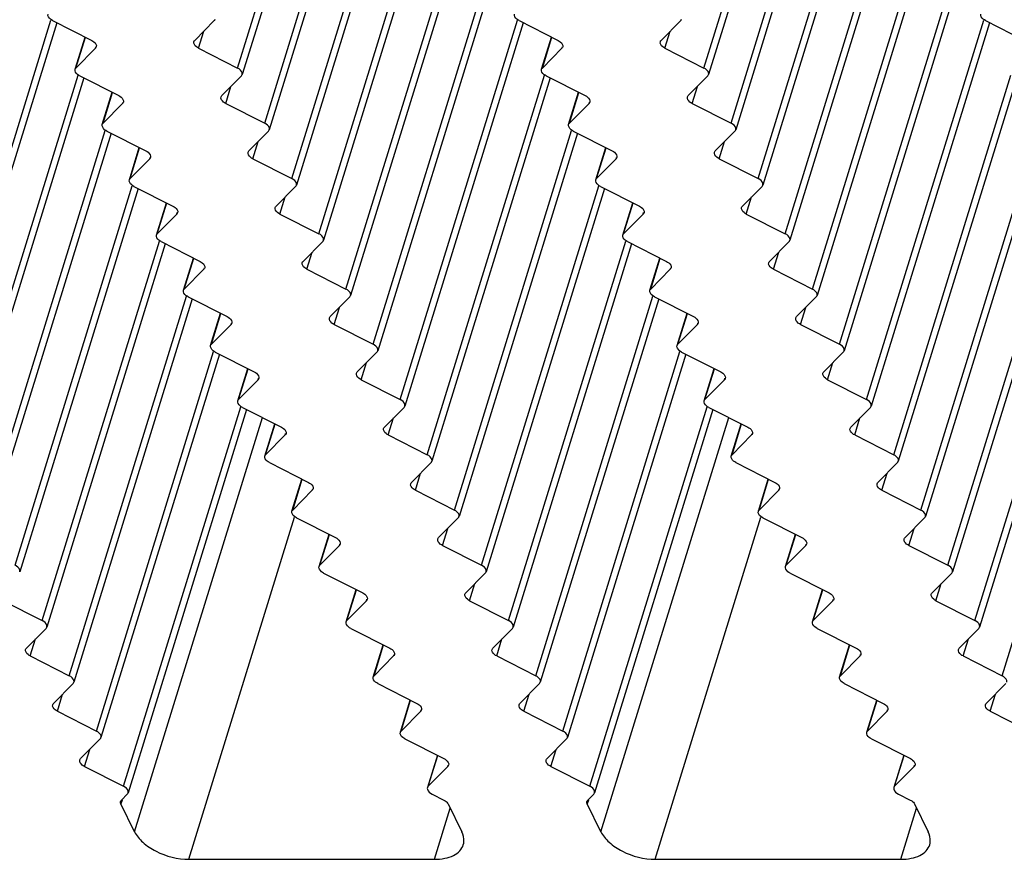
# Model space of a CAD drawing. Header units: millimetres. Extents: x 0 to 594, y 0 to 420.
# Tile 47 of 120: x 406 to 419, y 128 to 140. Entities that reach past the tile are written whole.
import ezdxf

# ---------------------------------------------------------------- set-up
doc = ezdxf.new("R2010")
doc.units = ezdxf.units.MM
doc.header["$LTSCALE"] = 32.67
doc.layers.get('0').update_dxf_attribs({"linetype": 'CONTINUOUS'})
doc.layers.add('3_ALL_AXES', color=7, linetype='CONTINUOUS')

msp = doc.modelspace()

# ---------------------------------------------------------------- linework, layer by layer
at = {"color": 7, "linetype": 'CONTINUOUS'}
for p, q in [((407.18633, 129.25317), (407.26659, 129.33416)), ((411.38292, 129.33416), (411.54267, 129.25317)), ((413.48638, 129.25317), (413.56665, 129.33416)), ((417.68298, 129.33416), (417.84273, 129.25317)), ((407.36325, 128.82668), (407.17984, 129.20042)), ((411.60093, 129.20042), (411.78434, 128.82668)), ((413.6633, 128.82668), (413.4799, 129.20042)), ((417.90099, 129.20042), (418.08439, 128.82668))]:
    msp.add_line(p, q, dxfattribs=at)
at = {"color": 9, "linetype": 'CONTINUOUS'}
for p, q in [((407.19528, 129.2504), (407.17984, 129.20042)), ((413.49534, 129.2504), (413.4799, 129.20042))]:
    msp.add_line(p, q, dxfattribs=at)
at = {"color": 7, "linetype": 'CONTINUOUS'}
for points in [[(407.17984, 129.20042), (407.1746, 129.2111), (407.1722, 129.22449), (407.17571, 129.23585)], [(407.17571, 129.23585), (407.17772, 129.24232), (407.18156, 129.24836), (407.18633, 129.25317)], [(413.4799, 129.20042), (413.47466, 129.2111), (413.47226, 129.22449), (413.47577, 129.23585)], [(413.47577, 129.23585), (413.47777, 129.24232), (413.48162, 129.24836), (413.48638, 129.25317)]]:
    msp.add_open_spline(points, degree=3, dxfattribs=at)
for points in [[(411.54267, 129.25317), (411.54932, 129.2498), (411.57203, 129.23657), (411.59258, 129.21745), (411.60093, 129.20042)], [(417.84273, 129.25317), (417.84938, 129.2498), (417.87209, 129.23657), (417.89263, 129.21745), (417.90099, 129.20042)]]:
    msp.add_open_spline(points, degree=3, knots=[0, 0, 0, 0, 0.28208709, 1, 1, 1, 1], dxfattribs=at)
at = {"layer": '3_ALL_AXES', "color": 9, "linetype": 'CONTINUOUS'}
for p, q in [((408.7562, 139.13671), (410.40082, 144.4587)), ((415.05626, 139.13671), (416.6394, 144.25975)), ((409.12225, 138.39078), (410.70539, 143.51382)), ((415.42231, 138.39078), (417.00545, 143.51382)), ((409.4883, 137.64485), (411.07144, 142.76789)), ((415.78836, 137.64485), (417.3715, 142.76789)), ((409.85435, 136.89892), (411.43749, 142.02196)), ((416.15441, 136.89892), (417.73755, 142.02196)), ((410.2204, 136.15298), (411.80354, 141.27602)), ((416.52046, 136.15298), (418.1036, 141.27602)), ((410.58645, 135.40705), (412.16959, 140.53009)), ((416.88651, 135.40705), (418.46965, 140.53009)), ((404.65245, 134.66112), (406.23558, 139.78416)), ((410.9525, 134.66112), (412.53564, 139.78416)), ((417.25256, 134.66112), (418.8357, 139.78416)), ((406.57258, 139.13671), (406.70111, 139.55264)), ((408.22937, 139.4038), (408.3007, 139.63464)), ((412.87264, 139.13671), (413.00117, 139.55264)), ((414.52943, 139.4038), (414.60076, 139.63464)), ((406.83727, 139.4038), (406.84319, 139.42296)), ((413.13733, 139.4038), (413.14325, 139.42296)), ((405.0185, 133.91519), (406.60163, 139.03823)), ((411.31855, 133.91519), (412.90169, 139.03823)), ((417.61861, 133.91519), (419.20175, 139.03823)), ((408.59542, 138.65787), (408.66675, 138.8887)), ((414.89548, 138.65787), (414.96681, 138.8887)), ((406.93863, 138.39078), (407.06716, 138.80671)), ((413.23869, 138.39078), (413.36722, 138.80671)), ((407.20332, 138.65787), (407.20924, 138.67703)), ((413.50338, 138.65787), (413.5093, 138.67703)), ((405.38455, 133.16926), (406.96768, 138.2923)), ((411.6846, 133.16926), (413.26774, 138.2923)), ((417.98466, 133.16926), (419.5678, 138.2923)), ((407.30468, 137.64485), (407.43321, 138.06078)), ((408.96147, 137.91194), (409.0328, 138.14277)), ((413.60474, 137.64485), (413.73327, 138.06078)), ((415.26153, 137.91194), (415.33286, 138.14277)), ((407.56937, 137.91194), (407.57529, 137.93109)), ((413.86943, 137.91194), (413.87535, 137.93109)), ((405.7506, 132.42332), (407.33374, 137.54636)), ((412.05065, 132.42332), (413.63379, 137.54636)), ((418.35071, 132.42332), (419.93385, 137.54636)), ((409.32752, 137.16601), (409.39885, 137.39684)), ((415.62758, 137.16601), (415.69891, 137.39684)), ((407.67073, 136.89892), (407.79926, 137.31485)), ((413.97079, 136.89892), (414.09932, 137.31485)), ((407.93542, 137.16601), (407.94134, 137.18516)), ((414.23548, 137.16601), (414.2414, 137.18516)), ((406.11665, 131.67739), (407.69979, 136.80043)), ((412.4167, 131.67739), (413.99984, 136.80043)), ((418.71676, 131.67739), (420.2999, 136.80043)), ((409.69357, 136.42008), (409.7649, 136.65091)), ((415.99363, 136.42008), (416.06496, 136.65091)), ((408.03678, 136.15298), (408.16531, 136.56892)), ((414.33684, 136.15298), (414.46537, 136.56892)), ((408.30147, 136.42008), (408.30739, 136.43923)), ((414.60153, 136.42008), (414.60745, 136.43923)), ((406.4827, 130.93146), (408.06584, 136.0545)), ((412.78275, 130.93146), (414.36589, 136.0545)), ((419.08281, 130.93146), (420.66595, 136.0545)), ((408.40283, 135.40705), (408.53136, 135.82298)), ((410.05962, 135.67414), (410.13095, 135.90498)), ((414.70289, 135.40705), (414.83142, 135.82298)), ((416.35968, 135.67414), (416.43101, 135.90498)), ((408.66752, 135.67414), (408.67344, 135.6933)), ((414.96758, 135.67414), (414.9735, 135.6933)), ((406.84875, 130.18553), (408.43189, 135.30857)), ((413.1488, 130.18553), (414.73194, 135.30857)), ((410.42567, 134.92821), (410.497, 135.15904)), ((416.72573, 134.92821), (416.79706, 135.15904)), ((408.76888, 134.66112), (408.89741, 135.07705)), ((415.06894, 134.66112), (415.19747, 135.07705)), ((409.03357, 134.92821), (409.03949, 134.94737)), ((415.33363, 134.92821), (415.33955, 134.94737)), ((407.2148, 129.4396), (408.79794, 134.56264)), ((413.51485, 129.4396), (415.09799, 134.56264)), ((407.36325, 128.82668), (409.09123, 134.41844)), ((409.13493, 133.91519), (409.26346, 134.33112)), ((410.79172, 134.18228), (410.86305, 134.41311)), ((413.6633, 128.82668), (415.39129, 134.41844)), ((415.43499, 133.91519), (415.56352, 134.33112)), ((417.09178, 134.18228), (417.16311, 134.41311)), ((409.39962, 134.18228), (409.40554, 134.20143)), ((415.69968, 134.18228), (415.7056, 134.20143)), ((411.15777, 133.43635), (411.2291, 133.66718)), ((417.45783, 133.43635), (417.52916, 133.66718)), ((409.50098, 133.16926), (409.62952, 133.58519)), ((415.80104, 133.16926), (415.92957, 133.58519)), ((409.76567, 133.43635), (409.77159, 133.4555)), ((416.06573, 133.43635), (416.07165, 133.4555)), ((408.09891, 128.45371), (409.52606, 133.072)), ((414.39896, 128.45371), (415.82612, 133.072)), ((411.52382, 132.69042), (411.59516, 132.92125)), ((417.82388, 132.69042), (417.89521, 132.92125)), ((409.86703, 132.42332), (409.99557, 132.83926)), ((416.16709, 132.42332), (416.29562, 132.83926)), ((410.13172, 132.69042), (410.13764, 132.70957)), ((416.43178, 132.69042), (416.4377, 132.70957)), ((410.23308, 131.67739), (410.36162, 132.09332)), ((411.88987, 131.94449), (411.96121, 132.17532)), ((416.53314, 131.67739), (416.66167, 132.09332)), ((418.18993, 131.94449), (418.26126, 132.17532)), ((410.49777, 131.94449), (410.50369, 131.96364)), ((416.79783, 131.94449), (416.80375, 131.96364)), ((405.95587, 131.19855), (406.0272, 131.42938)), ((412.25592, 131.19855), (412.32726, 131.42938)), ((418.55598, 131.19855), (418.62731, 131.42938)), ((410.59913, 130.93146), (410.72767, 131.34739)), ((416.89919, 130.93146), (417.02772, 131.34739)), ((410.86382, 131.19855), (410.86974, 131.21771)), ((417.16388, 131.19855), (417.1698, 131.21771)), ((406.32192, 130.45262), (406.39325, 130.68345)), ((412.62197, 130.45262), (412.69331, 130.68345)), ((418.92203, 130.45262), (418.99336, 130.68345)), ((410.96518, 130.18553), (411.09372, 130.60146)), ((411.22987, 130.45262), (411.23579, 130.47177)), ((417.26524, 130.18553), (417.39377, 130.60146)), ((417.52993, 130.45262), (417.53585, 130.47177)), ((406.68797, 129.70669), (406.7593, 129.93752)), ((411.33123, 129.4396), (411.45977, 129.85553)), ((412.98802, 129.70669), (413.05936, 129.93752)), ((417.63129, 129.4396), (417.75982, 129.85553)), ((411.59592, 129.70669), (411.60184, 129.72584)), ((417.89598, 129.70669), (417.9019, 129.72584)), ((411.41473, 128.45371), (411.62826, 129.14472)), ((417.71478, 128.45371), (417.92832, 129.14472))]:
    msp.add_line(p, q, dxfattribs=at)
at = {"layer": '3_ALL_AXES', "color": 7, "linetype": 'CONTINUOUS'}
for p, q in [((410.46065, 144.36224), (408.81859, 139.04853)), ((416.7181, 144.22435), (415.11865, 139.04853)), ((410.78409, 143.47842), (409.18464, 138.30259)), ((417.08415, 143.47842), (415.4847, 138.30259)), ((411.15014, 142.73249), (409.55069, 137.55666)), ((417.4502, 142.73249), (415.85075, 137.55666)), ((411.51619, 141.98655), (409.91674, 136.81073)), ((417.81625, 141.98655), (416.2168, 136.81073)), ((411.88224, 141.24062), (410.28279, 136.0648)), ((418.1823, 141.24062), (416.58285, 136.0648)), ((412.24829, 140.49469), (410.64884, 135.31887)), ((418.54835, 140.49469), (416.9489, 135.31887)), ((406.31428, 139.74876), (404.71483, 134.57293)), ((406.2583, 139.77714), (406.78555, 139.50983)), ((408.44192, 139.77714), (408.17702, 139.50983)), ((412.61434, 139.74876), (411.01489, 134.57293)), ((412.55836, 139.77714), (413.08561, 139.50983)), ((414.74198, 139.77714), (414.47708, 139.50983)), ((418.9144, 139.74876), (417.31495, 134.57293)), ((418.85842, 139.77714), (419.38567, 139.50983)), ((406.56197, 139.11939), (406.69656, 139.55495)), ((412.86202, 139.11939), (412.99662, 139.55495)), ((406.83727, 139.4038), (406.57258, 139.13671)), ((408.22937, 139.4038), (408.7562, 139.13671)), ((413.13733, 139.4038), (412.87264, 139.13671)), ((414.52943, 139.4038), (415.05626, 139.13671)), ((406.68033, 139.00283), (405.08088, 133.827)), ((406.62435, 139.03121), (407.1516, 138.7639)), ((408.80798, 139.03121), (408.54307, 138.7639)), ((412.98039, 139.00283), (411.38094, 133.827)), ((412.92441, 139.03121), (413.45166, 138.7639)), ((415.10803, 139.03121), (414.84313, 138.7639)), ((419.28045, 139.00283), (417.681, 133.827)), ((406.92802, 138.37346), (407.06261, 138.80902)), ((413.22807, 138.37346), (413.36267, 138.80902)), ((407.20332, 138.65787), (406.93863, 138.39078)), ((408.59542, 138.65787), (409.12225, 138.39078)), ((413.50338, 138.65787), (413.23869, 138.39078)), ((414.89548, 138.65787), (415.42231, 138.39078)), ((407.04638, 138.2569), (405.44693, 133.08107)), ((406.9904, 138.28528), (407.51765, 138.01797)), ((409.17403, 138.28528), (408.90912, 138.01797)), ((413.34644, 138.2569), (411.74699, 133.08107)), ((413.29046, 138.28528), (413.81771, 138.01797)), ((415.47408, 138.28528), (415.20918, 138.01797)), ((419.6465, 138.2569), (418.04705, 133.08107)), ((407.29407, 137.62753), (407.42866, 138.06309)), ((413.59412, 137.62753), (413.72872, 138.06309)), ((407.56937, 137.91194), (407.30468, 137.64485)), ((408.96147, 137.91194), (409.4883, 137.64485)), ((413.86943, 137.91194), (413.60474, 137.64485)), ((415.26153, 137.91194), (415.78836, 137.64485)), ((407.35645, 137.53934), (407.8837, 137.27204)), ((409.54008, 137.53934), (409.27518, 137.27204)), ((413.65651, 137.53934), (414.18376, 137.27204)), ((415.84013, 137.53934), (415.57523, 137.27204)), ((407.41243, 137.51096), (405.81298, 132.33514)), ((413.71249, 137.51096), (412.11304, 132.33514)), ((420.01255, 137.51096), (418.4131, 132.33514)), ((407.66012, 136.8816), (407.79471, 137.31715)), ((413.96017, 136.8816), (414.09477, 137.31715)), ((407.93542, 137.16601), (407.67073, 136.89892)), ((409.32752, 137.16601), (409.85435, 136.89892)), ((414.23548, 137.16601), (413.97079, 136.89892)), ((415.62758, 137.16601), (416.15441, 136.89892)), ((407.77848, 136.76503), (406.17903, 131.58921)), ((407.72251, 136.79341), (408.24975, 136.52611)), ((409.90613, 136.79341), (409.64123, 136.52611)), ((414.07854, 136.76503), (412.47909, 131.58921)), ((414.02256, 136.79341), (414.54981, 136.52611)), ((416.20618, 136.79341), (415.94128, 136.52611)), ((420.3786, 136.76503), (418.77915, 131.58921)), ((408.02617, 136.13567), (408.16076, 136.57122)), ((414.32622, 136.13567), (414.46082, 136.57122)), ((408.30147, 136.42008), (408.03678, 136.15298)), ((409.69357, 136.42008), (410.2204, 136.15298)), ((414.60153, 136.42008), (414.33684, 136.15298)), ((415.99363, 136.42008), (416.52046, 136.15298)), ((408.14454, 136.0191), (406.54508, 130.84327)), ((408.08856, 136.04748), (408.6158, 135.78018)), ((410.27218, 136.04748), (410.00728, 135.78018)), ((414.44459, 136.0191), (412.84514, 130.84327)), ((414.38861, 136.04748), (414.91586, 135.78018)), ((416.57223, 136.04748), (416.30733, 135.78018)), ((408.39222, 135.38973), (408.52682, 135.82529)), ((414.69228, 135.38973), (414.82687, 135.82529)), ((408.66752, 135.67414), (408.40283, 135.40705)), ((410.05962, 135.67414), (410.58645, 135.40705)), ((414.96758, 135.67414), (414.70289, 135.40705)), ((416.35968, 135.67414), (416.88651, 135.40705)), ((408.51059, 135.27317), (406.91113, 130.09734)), ((408.45461, 135.30155), (408.98185, 135.03424)), ((410.63823, 135.30155), (410.37333, 135.03424)), ((414.81064, 135.27317), (413.21119, 130.09734)), ((414.75466, 135.30155), (415.28191, 135.03424)), ((416.93828, 135.30155), (416.67338, 135.03424)), ((408.75827, 134.6438), (408.89287, 135.07936)), ((415.05833, 134.6438), (415.19292, 135.07936)), ((409.03357, 134.92821), (408.76888, 134.66112)), ((410.42567, 134.92821), (410.9525, 134.66112)), ((415.33363, 134.92821), (415.06894, 134.66112)), ((416.72573, 134.92821), (417.25256, 134.66112)), ((408.87663, 134.52724), (407.2772, 129.35148)), ((408.82066, 134.55562), (409.3479, 134.28831)), ((411.00428, 134.55562), (410.73938, 134.28831)), ((415.17669, 134.52724), (413.57726, 129.35148)), ((415.12071, 134.55562), (415.64796, 134.28831)), ((417.30433, 134.55562), (417.03943, 134.28831)), ((409.12432, 133.89787), (409.25892, 134.33343)), ((415.42438, 133.89787), (415.55897, 134.33343)), ((409.39962, 134.18228), (409.13493, 133.91519)), ((410.79172, 134.18228), (411.31855, 133.91519)), ((415.69968, 134.18228), (415.43499, 133.91519)), ((417.09178, 134.18228), (417.61861, 133.91519)), ((409.18671, 133.80968), (409.71395, 133.54238)), ((411.37033, 133.80968), (411.10543, 133.54238)), ((415.48676, 133.80968), (416.01401, 133.54238)), ((417.67038, 133.80968), (417.40548, 133.54238)), ((409.49037, 133.15194), (409.62497, 133.58749)), ((415.79043, 133.15194), (415.92502, 133.58749)), ((409.76567, 133.43635), (409.50098, 133.16926)), ((411.15777, 133.43635), (411.6846, 133.16926)), ((416.06573, 133.43635), (415.80104, 133.16926)), ((417.45783, 133.43635), (417.98466, 133.16926)), ((409.55276, 133.06375), (410.08001, 132.79645)), ((411.73638, 133.06375), (411.47148, 132.79645)), ((415.85281, 133.06375), (416.38006, 132.79645)), ((418.03643, 133.06375), (417.77153, 132.79645)), ((409.85642, 132.40601), (409.99102, 132.84156)), ((416.15648, 132.40601), (416.29107, 132.84156)), ((410.13172, 132.69042), (409.86703, 132.42332)), ((411.52382, 132.69042), (412.05065, 132.42332)), ((416.43178, 132.69042), (416.16709, 132.42332)), ((417.82388, 132.69042), (418.35071, 132.42332)), ((409.91881, 132.31782), (410.44606, 132.05052)), ((412.10243, 132.31782), (411.83753, 132.05052)), ((416.21886, 132.31782), (416.74611, 132.05052)), ((418.40248, 132.31782), (418.13758, 132.05052)), ((410.22247, 131.66007), (410.35707, 132.09563)), ((416.52253, 131.66007), (416.65712, 132.09563)), ((405.58982, 131.94449), (406.11665, 131.67739)), ((410.49777, 131.94449), (410.23308, 131.67739)), ((411.88987, 131.94449), (412.4167, 131.67739)), ((416.79783, 131.94449), (416.53314, 131.67739)), ((418.18993, 131.94449), (418.71676, 131.67739)), ((406.16842, 131.57189), (405.90352, 131.30458)), ((410.28486, 131.57189), (410.81211, 131.30458)), ((412.46848, 131.57189), (412.20358, 131.30458)), ((416.58491, 131.57189), (417.11216, 131.30458)), ((418.76853, 131.57189), (418.50363, 131.30458)), ((410.58852, 130.91414), (410.72312, 131.3497)), ((416.88858, 130.91414), (417.02317, 131.3497)), ((405.95587, 131.19855), (406.4827, 130.93146)), ((410.86382, 131.19855), (410.59913, 130.93146)), ((412.25592, 131.19855), (412.78275, 130.93146)), ((417.16388, 131.19855), (416.89919, 130.93146)), ((418.55598, 131.19855), (419.08281, 130.93146)), ((406.53447, 130.82596), (406.26957, 130.55865)), ((410.65091, 130.82596), (411.17816, 130.55865)), ((412.83453, 130.82596), (412.56963, 130.55865)), ((416.95096, 130.82596), (417.47821, 130.55865)), ((419.13458, 130.82596), (418.86968, 130.55865)), ((410.95457, 130.16821), (411.08917, 130.60377)), ((417.25463, 130.16821), (417.38922, 130.60377)), ((406.32192, 130.45262), (406.84875, 130.18553)), ((411.22987, 130.45262), (410.96518, 130.18553)), ((412.62197, 130.45262), (413.1488, 130.18553)), ((417.52993, 130.45262), (417.26524, 130.18553)), ((418.92203, 130.45262), (419.44886, 130.18553)), ((406.90052, 130.08002), (406.63562, 129.81272)), ((411.01696, 130.08002), (411.54421, 129.81272)), ((413.20058, 130.08002), (412.93568, 129.81272)), ((417.31701, 130.08002), (417.84426, 129.81272)), ((411.45513, 129.85788), (411.32054, 129.42234)), ((417.75519, 129.85788), (417.6206, 129.42234)), ((406.68797, 129.70669), (407.2148, 129.4396)), ((411.59592, 129.70669), (411.33123, 129.4396)), ((412.98802, 129.70669), (413.51485, 129.4396)), ((417.89598, 129.70669), (417.63129, 129.4396)), ((408.09891, 128.45371), (411.41473, 128.45371)), ((414.39896, 128.45371), (417.71478, 128.45371))]:
    msp.add_line(p, q, dxfattribs=at)
for points, knots in [([(406.2583, 139.77714), (406.24772, 139.78251), (406.21693, 139.80075), (406.18847, 139.84106), (406.19597, 139.86531)], [0, 0, 0, 0, 0.31865481, 1, 1, 1, 1]), ([(412.55836, 139.77714), (412.54777, 139.78251), (412.51699, 139.80075), (412.48853, 139.84106), (412.49603, 139.86531)], [0, 0, 0, 0, 0.31865481, 1, 1, 1, 1]), ([(418.85842, 139.77714), (418.84783, 139.78251), (418.81704, 139.80075), (418.78858, 139.84106), (418.79609, 139.86531)], [0, 0, 0, 0, 0.31865481, 1, 1, 1, 1]), ([(406.78555, 139.50983), (406.79615, 139.50445), (406.827, 139.48614), (406.85537, 139.44582), (406.84797, 139.42148)], [0, 0, 0, 0, 0.31854226, 1, 1, 1, 1]), ([(408.22937, 139.4038), (408.21871, 139.40921), (408.18774, 139.42758), (408.15895, 139.4681), (408.16651, 139.49252)], [0, 0, 0, 0, 0.31852571, 1, 1, 1, 1]), ([(413.08561, 139.50983), (413.09621, 139.50445), (413.12706, 139.48614), (413.15542, 139.44582), (413.14803, 139.42148)], [0, 0, 0, 0, 0.31854226, 1, 1, 1, 1]), ([(414.52943, 139.4038), (414.51877, 139.40921), (414.4878, 139.42758), (414.45901, 139.4681), (414.46656, 139.49252)], [0, 0, 0, 0, 0.31852571, 1, 1, 1, 1]), ([(406.62435, 139.03121), (406.61377, 139.03658), (406.58298, 139.05482), (406.55452, 139.09513), (406.56202, 139.11938)], [0, 0, 0, 0, 0.31865481, 1, 1, 1, 1]), ([(408.81853, 139.04854), (408.82075, 139.05571), (408.82035, 139.09559), (408.78325, 139.123), (408.7562, 139.13671)], [0, 0, 0, 0, 0.1982389, 1, 1, 1, 1]), ([(412.92441, 139.03121), (412.91382, 139.03658), (412.88304, 139.05482), (412.85458, 139.09513), (412.86208, 139.11938)], [0, 0, 0, 0, 0.31865481, 1, 1, 1, 1]), ([(415.11859, 139.04854), (415.12081, 139.05571), (415.12041, 139.09559), (415.08331, 139.123), (415.05626, 139.13671)], [0, 0, 0, 0, 0.1982389, 1, 1, 1, 1]), ([(407.1516, 138.7639), (407.1622, 138.75852), (407.19305, 138.7402), (407.22142, 138.69988), (407.21402, 138.67555)], [0, 0, 0, 0, 0.31854226, 1, 1, 1, 1]), ([(408.59542, 138.65787), (408.58476, 138.66328), (408.55379, 138.68165), (408.525, 138.72217), (408.53256, 138.74659)], [0, 0, 0, 0, 0.31852571, 1, 1, 1, 1]), ([(413.45166, 138.7639), (413.46226, 138.75852), (413.49311, 138.7402), (413.52147, 138.69988), (413.51408, 138.67555)], [0, 0, 0, 0, 0.31854226, 1, 1, 1, 1]), ([(414.89548, 138.65787), (414.88482, 138.66328), (414.85385, 138.68165), (414.82506, 138.72217), (414.83261, 138.74659)], [0, 0, 0, 0, 0.31852571, 1, 1, 1, 1]), ([(406.9904, 138.28528), (406.97982, 138.29064), (406.94903, 138.30889), (406.92057, 138.34919), (406.92807, 138.37344)], [0, 0, 0, 0, 0.31865481, 1, 1, 1, 1]), ([(409.18458, 138.30261), (409.1868, 138.30978), (409.1864, 138.34966), (409.1493, 138.37707), (409.12225, 138.39078)], [0, 0, 0, 0, 0.1982389, 1, 1, 1, 1]), ([(413.29046, 138.28528), (413.27987, 138.29064), (413.24909, 138.30889), (413.22063, 138.34919), (413.22813, 138.37344)], [0, 0, 0, 0, 0.31865481, 1, 1, 1, 1]), ([(415.48464, 138.30261), (415.48686, 138.30978), (415.48646, 138.34966), (415.44936, 138.37707), (415.42231, 138.39078)], [0, 0, 0, 0, 0.1982389, 1, 1, 1, 1]), ([(407.51765, 138.01797), (407.52825, 138.01259), (407.5591, 137.99427), (407.58747, 137.95395), (407.58007, 137.92962)], [0, 0, 0, 0, 0.31854226, 1, 1, 1, 1]), ([(408.96147, 137.91194), (408.95082, 137.91734), (408.91984, 137.93572), (408.89105, 137.97624), (408.89861, 138.00066)], [0, 0, 0, 0, 0.31852571, 1, 1, 1, 1]), ([(413.81771, 138.01797), (413.82831, 138.01259), (413.85916, 137.99427), (413.88752, 137.95395), (413.88013, 137.92962)], [0, 0, 0, 0, 0.31854226, 1, 1, 1, 1]), ([(415.26153, 137.91194), (415.25087, 137.91734), (415.2199, 137.93572), (415.19111, 137.97624), (415.19866, 138.00066)], [0, 0, 0, 0, 0.31852571, 1, 1, 1, 1]), ([(407.35645, 137.53934), (407.34587, 137.54471), (407.31508, 137.56296), (407.28662, 137.60326), (407.29412, 137.62751)], [0, 0, 0, 0, 0.31865481, 1, 1, 1, 1]), ([(409.55063, 137.55668), (409.55285, 137.56384), (409.55245, 137.60373), (409.51535, 137.63114), (409.4883, 137.64485)], [0, 0, 0, 0, 0.1982389, 1, 1, 1, 1]), ([(413.65651, 137.53934), (413.64592, 137.54471), (413.61514, 137.56296), (413.58668, 137.60326), (413.59418, 137.62751)], [0, 0, 0, 0, 0.31865481, 1, 1, 1, 1]), ([(415.85069, 137.55668), (415.85291, 137.56384), (415.85251, 137.60373), (415.81541, 137.63114), (415.78836, 137.64485)], [0, 0, 0, 0, 0.1982389, 1, 1, 1, 1]), ([(407.8837, 137.27204), (407.8943, 137.26665), (407.92515, 137.24834), (407.95352, 137.20802), (407.94612, 137.18368)], [0, 0, 0, 0, 0.31854226, 1, 1, 1, 1]), ([(409.32752, 137.16601), (409.31687, 137.17141), (409.28589, 137.18978), (409.2571, 137.23031), (409.26466, 137.25473)], [0, 0, 0, 0, 0.31852571, 1, 1, 1, 1]), ([(414.18376, 137.27204), (414.19436, 137.26665), (414.22521, 137.24834), (414.25357, 137.20802), (414.24618, 137.18368)], [0, 0, 0, 0, 0.31854226, 1, 1, 1, 1]), ([(415.62758, 137.16601), (415.61692, 137.17141), (415.58595, 137.18978), (415.55716, 137.23031), (415.56471, 137.25473)], [0, 0, 0, 0, 0.31852571, 1, 1, 1, 1]), ([(407.72251, 136.79341), (407.71192, 136.79878), (407.68113, 136.81702), (407.65267, 136.85733), (407.66017, 136.88158)], [0, 0, 0, 0, 0.31865481, 1, 1, 1, 1]), ([(409.91668, 136.81075), (409.9189, 136.81791), (409.9185, 136.85779), (409.8814, 136.8852), (409.85435, 136.89892)], [0, 0, 0, 0, 0.1982389, 1, 1, 1, 1]), ([(414.02256, 136.79341), (414.01197, 136.79878), (413.98119, 136.81702), (413.95273, 136.85733), (413.96023, 136.88158)], [0, 0, 0, 0, 0.31865481, 1, 1, 1, 1]), ([(416.21674, 136.81075), (416.21896, 136.81791), (416.21856, 136.85779), (416.18146, 136.8852), (416.15441, 136.89892)], [0, 0, 0, 0, 0.1982389, 1, 1, 1, 1]), ([(408.24975, 136.52611), (408.26035, 136.52072), (408.2912, 136.50241), (408.31957, 136.46209), (408.31217, 136.43775)], [0, 0, 0, 0, 0.31854226, 1, 1, 1, 1]), ([(409.69357, 136.42008), (409.68292, 136.42548), (409.65194, 136.44385), (409.62315, 136.48438), (409.63071, 136.50879)], [0, 0, 0, 0, 0.31852571, 1, 1, 1, 1]), ([(414.54981, 136.52611), (414.56041, 136.52072), (414.59126, 136.50241), (414.61962, 136.46209), (414.61223, 136.43775)], [0, 0, 0, 0, 0.31854226, 1, 1, 1, 1]), ([(415.99363, 136.42008), (415.98297, 136.42548), (415.952, 136.44385), (415.92321, 136.48438), (415.93076, 136.50879)], [0, 0, 0, 0, 0.31852571, 1, 1, 1, 1]), ([(408.08856, 136.04748), (408.07797, 136.05285), (408.04718, 136.07109), (408.01872, 136.1114), (408.02622, 136.13565)], [0, 0, 0, 0, 0.31865481, 1, 1, 1, 1]), ([(410.28273, 136.06482), (410.28495, 136.07198), (410.28455, 136.11186), (410.24745, 136.13927), (410.2204, 136.15298)], [0, 0, 0, 0, 0.1982389, 1, 1, 1, 1]), ([(414.38861, 136.04748), (414.37802, 136.05285), (414.34724, 136.07109), (414.31878, 136.1114), (414.32628, 136.13565)], [0, 0, 0, 0, 0.31865481, 1, 1, 1, 1]), ([(416.58279, 136.06482), (416.58501, 136.07198), (416.58461, 136.11186), (416.54751, 136.13927), (416.52046, 136.15298)], [0, 0, 0, 0, 0.1982389, 1, 1, 1, 1]), ([(408.6158, 135.78018), (408.6264, 135.77479), (408.65725, 135.75648), (408.68562, 135.71616), (408.67822, 135.69182)], [0, 0, 0, 0, 0.31854226, 1, 1, 1, 1]), ([(410.05962, 135.67414), (410.04897, 135.67955), (410.01799, 135.69792), (409.9892, 135.73844), (409.99676, 135.76286)], [0, 0, 0, 0, 0.31852571, 1, 1, 1, 1]), ([(414.91586, 135.78018), (414.92646, 135.77479), (414.95731, 135.75648), (414.98567, 135.71616), (414.97828, 135.69182)], [0, 0, 0, 0, 0.31854226, 1, 1, 1, 1]), ([(416.35968, 135.67414), (416.34902, 135.67955), (416.31805, 135.69792), (416.28926, 135.73844), (416.29681, 135.76286)], [0, 0, 0, 0, 0.31852571, 1, 1, 1, 1]), ([(410.64878, 135.31888), (410.651, 135.32605), (410.6506, 135.36593), (410.6135, 135.39334), (410.58645, 135.40705)], [0, 0, 0, 0, 0.1982389, 1, 1, 1, 1]), ([(416.94884, 135.31888), (416.95106, 135.32605), (416.95066, 135.36593), (416.91356, 135.39334), (416.88651, 135.40705)], [0, 0, 0, 0, 0.1982389, 1, 1, 1, 1]), ([(408.45461, 135.30155), (408.44402, 135.30692), (408.41323, 135.32516), (408.38477, 135.36547), (408.39227, 135.38972)], [0, 0, 0, 0, 0.31865481, 1, 1, 1, 1]), ([(414.75466, 135.30155), (414.74407, 135.30692), (414.71329, 135.32516), (414.68483, 135.36547), (414.69233, 135.38972)], [0, 0, 0, 0, 0.31865481, 1, 1, 1, 1]), ([(408.98185, 135.03424), (408.99245, 135.02886), (409.0233, 135.01054), (409.05167, 134.97022), (409.04427, 134.94589)], [0, 0, 0, 0, 0.31854226, 1, 1, 1, 1]), ([(410.42567, 134.92821), (410.41502, 134.93362), (410.38404, 134.95199), (410.35525, 134.99251), (410.36281, 135.01693)], [0, 0, 0, 0, 0.31852571, 1, 1, 1, 1]), ([(415.28191, 135.03424), (415.29251, 135.02886), (415.32336, 135.01054), (415.35172, 134.97022), (415.34433, 134.94589)], [0, 0, 0, 0, 0.31854226, 1, 1, 1, 1]), ([(416.72573, 134.92821), (416.71507, 134.93362), (416.6841, 134.95199), (416.65531, 134.99251), (416.66286, 135.01693)], [0, 0, 0, 0, 0.31852571, 1, 1, 1, 1]), ([(408.82066, 134.55562), (408.81007, 134.56098), (408.77928, 134.57923), (408.75082, 134.61953), (408.75832, 134.64378)], [0, 0, 0, 0, 0.31865481, 1, 1, 1, 1]), ([(411.01483, 134.57295), (411.01705, 134.58012), (411.01665, 134.62), (410.97955, 134.64741), (410.9525, 134.66112)], [0, 0, 0, 0, 0.1982389, 1, 1, 1, 1]), ([(415.12071, 134.55562), (415.11012, 134.56098), (415.07934, 134.57923), (415.05088, 134.61953), (415.05838, 134.64378)], [0, 0, 0, 0, 0.31865481, 1, 1, 1, 1]), ([(417.31489, 134.57295), (417.31711, 134.58012), (417.31671, 134.62), (417.27961, 134.64741), (417.25256, 134.66112)], [0, 0, 0, 0, 0.1982389, 1, 1, 1, 1]), ([(409.3479, 134.28831), (409.3585, 134.28293), (409.38936, 134.26461), (409.41772, 134.22429), (409.41032, 134.19996)], [0, 0, 0, 0, 0.31854226, 1, 1, 1, 1]), ([(410.79172, 134.18228), (410.78107, 134.18768), (410.75009, 134.20606), (410.7213, 134.24658), (410.72886, 134.271)], [0, 0, 0, 0, 0.31852571, 1, 1, 1, 1]), ([(415.64796, 134.28831), (415.65856, 134.28293), (415.68941, 134.26461), (415.71777, 134.22429), (415.71038, 134.19996)], [0, 0, 0, 0, 0.31854226, 1, 1, 1, 1]), ([(417.09178, 134.18228), (417.08112, 134.18768), (417.05015, 134.20606), (417.02136, 134.24658), (417.02891, 134.271)], [0, 0, 0, 0, 0.31852571, 1, 1, 1, 1]), ([(409.18671, 133.80968), (409.17612, 133.81505), (409.14533, 133.8333), (409.11687, 133.8736), (409.12437, 133.89785)], [0, 0, 0, 0, 0.31865481, 1, 1, 1, 1]), ([(411.38088, 133.82702), (411.3831, 133.83418), (411.38271, 133.87407), (411.3456, 133.90148), (411.31855, 133.91519)], [0, 0, 0, 0, 0.1982389, 1, 1, 1, 1]), ([(415.48676, 133.80968), (415.47618, 133.81505), (415.44539, 133.8333), (415.41693, 133.8736), (415.42443, 133.89785)], [0, 0, 0, 0, 0.31865481, 1, 1, 1, 1]), ([(417.68094, 133.82702), (417.68316, 133.83418), (417.68276, 133.87407), (417.64566, 133.90148), (417.61861, 133.91519)], [0, 0, 0, 0, 0.1982389, 1, 1, 1, 1]), ([(409.71395, 133.54238), (409.72455, 133.53699), (409.75541, 133.51868), (409.78377, 133.47836), (409.77637, 133.45403)], [0, 0, 0, 0, 0.31854226, 1, 1, 1, 1]), ([(416.01401, 133.54238), (416.02461, 133.53699), (416.05546, 133.51868), (416.08382, 133.47836), (416.07643, 133.45403)], [0, 0, 0, 0, 0.31854226, 1, 1, 1, 1]), ([(411.15777, 133.43635), (411.14712, 133.44175), (411.11614, 133.46012), (411.08735, 133.50065), (411.09491, 133.52507)], [0, 0, 0, 0, 0.31852571, 1, 1, 1, 1]), ([(417.45783, 133.43635), (417.44717, 133.44175), (417.4162, 133.46012), (417.38741, 133.50065), (417.39497, 133.52507)], [0, 0, 0, 0, 0.31852571, 1, 1, 1, 1]), ([(409.55276, 133.06375), (409.54217, 133.06912), (409.51138, 133.08736), (409.48292, 133.12767), (409.49043, 133.15192)], [0, 0, 0, 0, 0.31865481, 1, 1, 1, 1]), ([(411.74693, 133.08109), (411.74915, 133.08825), (411.74876, 133.12814), (411.71165, 133.15554), (411.6846, 133.16926)], [0, 0, 0, 0, 0.1982389, 1, 1, 1, 1]), ([(415.85281, 133.06375), (415.84223, 133.06912), (415.81144, 133.08736), (415.78298, 133.12767), (415.79048, 133.15192)], [0, 0, 0, 0, 0.31865481, 1, 1, 1, 1]), ([(418.04699, 133.08109), (418.04921, 133.08825), (418.04881, 133.12814), (418.01171, 133.15554), (417.98466, 133.16926)], [0, 0, 0, 0, 0.1982389, 1, 1, 1, 1]), ([(410.08001, 132.79645), (410.0906, 132.79106), (410.12146, 132.77275), (410.14982, 132.73243), (410.14242, 132.70809)], [0, 0, 0, 0, 0.31854226, 1, 1, 1, 1]), ([(411.52382, 132.69042), (411.51317, 132.69582), (411.48219, 132.71419), (411.4534, 132.75472), (411.46096, 132.77913)], [0, 0, 0, 0, 0.31852571, 1, 1, 1, 1]), ([(416.38006, 132.79645), (416.39066, 132.79106), (416.42151, 132.77275), (416.44988, 132.73243), (416.44248, 132.70809)], [0, 0, 0, 0, 0.31854226, 1, 1, 1, 1]), ([(417.82388, 132.69042), (417.81322, 132.69582), (417.78225, 132.71419), (417.75346, 132.75472), (417.76102, 132.77913)], [0, 0, 0, 0, 0.31852571, 1, 1, 1, 1]), ([(405.81293, 132.33516), (405.81514, 132.34232), (405.81475, 132.3822), (405.77764, 132.40961), (405.7506, 132.42332)], [0, 0, 0, 0, 0.1982389, 1, 1, 1, 1]), ([(409.91881, 132.31782), (409.90822, 132.32319), (409.87743, 132.34143), (409.84897, 132.38174), (409.85648, 132.40599)], [0, 0, 0, 0, 0.31865481, 1, 1, 1, 1]), ([(412.11298, 132.33516), (412.1152, 132.34232), (412.11481, 132.3822), (412.0777, 132.40961), (412.05065, 132.42332)], [0, 0, 0, 0, 0.1982389, 1, 1, 1, 1]), ([(416.21886, 132.31782), (416.20828, 132.32319), (416.17749, 132.34143), (416.14903, 132.38174), (416.15653, 132.40599)], [0, 0, 0, 0, 0.31865481, 1, 1, 1, 1]), ([(418.41304, 132.33516), (418.41526, 132.34232), (418.41486, 132.3822), (418.37776, 132.40961), (418.35071, 132.42332)], [0, 0, 0, 0, 0.1982389, 1, 1, 1, 1]), ([(410.44606, 132.05052), (410.45665, 132.04513), (410.48751, 132.02682), (410.51587, 131.9865), (410.50847, 131.96216)], [0, 0, 0, 0, 0.31854226, 1, 1, 1, 1]), ([(411.88987, 131.94449), (411.87922, 131.94989), (411.84824, 131.96826), (411.81945, 132.00878), (411.82701, 132.0332)], [0, 0, 0, 0, 0.31852571, 1, 1, 1, 1]), ([(416.74611, 132.05052), (416.75671, 132.04513), (416.78756, 132.02682), (416.81593, 131.9865), (416.80853, 131.96216)], [0, 0, 0, 0, 0.31854226, 1, 1, 1, 1]), ([(418.18993, 131.94449), (418.17927, 131.94989), (418.1483, 131.96826), (418.11951, 132.00878), (418.12707, 132.0332)], [0, 0, 0, 0, 0.31852571, 1, 1, 1, 1]), ([(406.17898, 131.58922), (406.18119, 131.59639), (406.1808, 131.63627), (406.14369, 131.66368), (406.11665, 131.67739)], [0, 0, 0, 0, 0.1982389, 1, 1, 1, 1]), ([(412.47903, 131.58922), (412.48125, 131.59639), (412.48086, 131.63627), (412.44375, 131.66368), (412.4167, 131.67739)], [0, 0, 0, 0, 0.1982389, 1, 1, 1, 1]), ([(418.77909, 131.58922), (418.78131, 131.59639), (418.78091, 131.63627), (418.74381, 131.66368), (418.71676, 131.67739)], [0, 0, 0, 0, 0.1982389, 1, 1, 1, 1]), ([(410.28486, 131.57189), (410.27427, 131.57726), (410.24348, 131.5955), (410.21502, 131.63581), (410.22253, 131.66006)], [0, 0, 0, 0, 0.31865481, 1, 1, 1, 1]), ([(416.58491, 131.57189), (416.57433, 131.57726), (416.54354, 131.5955), (416.51508, 131.63581), (416.52258, 131.66006)], [0, 0, 0, 0, 0.31865481, 1, 1, 1, 1]), ([(405.95587, 131.19855), (405.94521, 131.20396), (405.91423, 131.22233), (405.88545, 131.26285), (405.893, 131.28727)], [0, 0, 0, 0, 0.31852571, 1, 1, 1, 1]), ([(410.81211, 131.30458), (410.8227, 131.2992), (410.85356, 131.28088), (410.88192, 131.24056), (410.87452, 131.21623)], [0, 0, 0, 0, 0.31854226, 1, 1, 1, 1]), ([(412.25592, 131.19855), (412.24527, 131.20396), (412.21429, 131.22233), (412.1855, 131.26285), (412.19306, 131.28727)], [0, 0, 0, 0, 0.31852571, 1, 1, 1, 1]), ([(417.11216, 131.30458), (417.12276, 131.2992), (417.15361, 131.28088), (417.18198, 131.24056), (417.17458, 131.21623)], [0, 0, 0, 0, 0.31854226, 1, 1, 1, 1]), ([(418.55598, 131.19855), (418.54532, 131.20396), (418.51435, 131.22233), (418.48556, 131.26285), (418.49312, 131.28727)], [0, 0, 0, 0, 0.31852571, 1, 1, 1, 1]), ([(406.54503, 130.84329), (406.54724, 130.85046), (406.54685, 130.89034), (406.50974, 130.91775), (406.4827, 130.93146)], [0, 0, 0, 0, 0.1982389, 1, 1, 1, 1]), ([(410.65091, 130.82596), (410.64032, 130.83132), (410.60953, 130.84957), (410.58107, 130.88988), (410.58858, 130.91412)], [0, 0, 0, 0, 0.31865481, 1, 1, 1, 1]), ([(412.84508, 130.84329), (412.8473, 130.85046), (412.84691, 130.89034), (412.8098, 130.91775), (412.78275, 130.93146)], [0, 0, 0, 0, 0.1982389, 1, 1, 1, 1]), ([(416.95096, 130.82596), (416.94038, 130.83132), (416.90959, 130.84957), (416.88113, 130.88988), (416.88863, 130.91412)], [0, 0, 0, 0, 0.31865481, 1, 1, 1, 1]), ([(419.14514, 130.84329), (419.14736, 130.85046), (419.14696, 130.89034), (419.10986, 130.91775), (419.08281, 130.93146)], [0, 0, 0, 0, 0.1982389, 1, 1, 1, 1]), ([(406.32192, 130.45262), (406.31126, 130.45802), (406.28028, 130.4764), (406.2515, 130.51692), (406.25905, 130.54134)], [0, 0, 0, 0, 0.31852571, 1, 1, 1, 1]), ([(411.17816, 130.55865), (411.18876, 130.55327), (411.21961, 130.53495), (411.24797, 130.49463), (411.24058, 130.4703)], [0, 0, 0, 0, 0.31854226, 1, 1, 1, 1]), ([(412.62197, 130.45262), (412.61132, 130.45802), (412.58034, 130.4764), (412.55155, 130.51692), (412.55911, 130.54134)], [0, 0, 0, 0, 0.31852571, 1, 1, 1, 1]), ([(417.47821, 130.55865), (417.48881, 130.55327), (417.51966, 130.53495), (417.54803, 130.49463), (417.54063, 130.4703)], [0, 0, 0, 0, 0.31854226, 1, 1, 1, 1]), ([(418.92203, 130.45262), (418.91137, 130.45802), (418.8804, 130.4764), (418.85161, 130.51692), (418.85917, 130.54134)], [0, 0, 0, 0, 0.31852571, 1, 1, 1, 1]), ([(406.91108, 130.09736), (406.91329, 130.10452), (406.9129, 130.14441), (406.87579, 130.17182), (406.84875, 130.18553)], [0, 0, 0, 0, 0.1982389, 1, 1, 1, 1]), ([(411.01696, 130.08002), (411.00637, 130.08539), (410.97558, 130.10364), (410.94712, 130.14394), (410.95463, 130.16819)], [0, 0, 0, 0, 0.31865481, 1, 1, 1, 1]), ([(413.21114, 130.09736), (413.21335, 130.10452), (413.21296, 130.14441), (413.17585, 130.17182), (413.1488, 130.18553)], [0, 0, 0, 0, 0.1982389, 1, 1, 1, 1]), ([(417.31701, 130.08002), (417.30643, 130.08539), (417.27564, 130.10364), (417.24718, 130.14394), (417.25468, 130.16819)], [0, 0, 0, 0, 0.31865481, 1, 1, 1, 1]), ([(411.54421, 129.81272), (411.55481, 129.80734), (411.58566, 129.78902), (411.61402, 129.7487), (411.60663, 129.72437)], [0, 0, 0, 0, 0.31854226, 1, 1, 1, 1]), ([(417.84426, 129.81272), (417.85486, 129.80734), (417.88571, 129.78902), (417.91408, 129.7487), (417.90668, 129.72437)], [0, 0, 0, 0, 0.31854226, 1, 1, 1, 1]), ([(406.68797, 129.70669), (406.67731, 129.71209), (406.64633, 129.73046), (406.61755, 129.77099), (406.6251, 129.79541)], [0, 0, 0, 0, 0.31852571, 1, 1, 1, 1]), ([(412.98802, 129.70669), (412.97737, 129.71209), (412.94639, 129.73046), (412.9176, 129.77099), (412.92516, 129.79541)], [0, 0, 0, 0, 0.31852571, 1, 1, 1, 1]), ([(407.27715, 129.35149), (407.27936, 129.35865), (407.27899, 129.39853), (407.24184, 129.42589), (407.2148, 129.4396)], [0, 0, 0, 0, 0.19821541, 1, 1, 1, 1]), ([(411.32065, 129.4223), (411.31841, 129.41515), (411.3187, 129.37526), (411.35587, 129.34787), (411.38292, 129.33416)], [0, 0, 0, 0, 0.19811244, 1, 1, 1, 1]), ([(413.5772, 129.35149), (413.57942, 129.35865), (413.57905, 129.39853), (413.54189, 129.42589), (413.51485, 129.4396)], [0, 0, 0, 0, 0.19821541, 1, 1, 1, 1]), ([(417.6207, 129.4223), (417.61846, 129.41515), (417.61876, 129.37526), (417.65593, 129.34787), (417.68298, 129.33416)], [0, 0, 0, 0, 0.19811244, 1, 1, 1, 1]), ([(407.36325, 128.82668), (407.3899, 128.77236), (407.4782, 128.66829), (407.7183, 128.51233), (407.94637, 128.45371), (408.09891, 128.45371)], [0, 0, 0, 0, 0.21222204, 0.46498254, 1, 1, 1, 1]), ([(411.80495, 128.64953), (411.80915, 128.66311), (411.82079, 128.72277), (411.80465, 128.78529), (411.78434, 128.82668)], [0, 0, 0, 0, 0.23564973, 1, 1, 1, 1]), ([(413.6633, 128.82668), (413.68996, 128.77236), (413.77826, 128.66829), (414.01836, 128.51233), (414.24643, 128.45371), (414.39896, 128.45371)], [0, 0, 0, 0, 0.21222204, 0.46498254, 1, 1, 1, 1]), ([(418.10501, 128.64953), (418.10921, 128.66311), (418.12084, 128.72277), (418.10471, 128.78529), (418.08439, 128.82668)], [0, 0, 0, 0, 0.23564973, 1, 1, 1, 1]), ([(411.41473, 128.45371), (411.46169, 128.45371), (411.55015, 128.46118), (411.66903, 128.49851), (411.75961, 128.56062), (411.79572, 128.61966), (411.80495, 128.64953)], [0, 0, 0, 0, 0.30375218, 0.56998946, 0.7977859, 1, 1, 1, 1]), ([(417.71478, 128.45371), (417.76175, 128.45371), (417.85021, 128.46118), (417.96909, 128.49851), (418.05967, 128.56062), (418.09578, 128.61966), (418.10501, 128.64953)], [0, 0, 0, 0, 0.30375218, 0.56998946, 0.7977859, 1, 1, 1, 1])]:
    msp.add_open_spline(points, degree=3, knots=knots, dxfattribs=at)
for points in [[(408.44192, 139.77714), (408.44669, 139.78195), (408.45048, 139.78801), (408.45248, 139.79448)], [(414.74198, 139.77714), (414.74674, 139.78195), (414.75054, 139.78801), (414.75254, 139.79448)], [(406.84797, 139.42148), (406.84597, 139.41489), (406.84212, 139.4087), (406.83727, 139.4038)], [(408.16651, 139.49252), (408.1685, 139.49897), (408.17228, 139.50503), (408.17702, 139.50983)], [(413.14803, 139.42148), (413.14603, 139.41489), (413.14218, 139.4087), (413.13733, 139.4038)], [(414.46656, 139.49252), (414.46856, 139.49897), (414.47234, 139.50503), (414.47708, 139.50983)], [(406.56202, 139.11938), (406.56402, 139.12584), (406.56782, 139.13191), (406.57258, 139.13671)], [(412.86208, 139.11938), (412.86408, 139.12584), (412.86788, 139.13191), (412.87264, 139.13671)], [(408.80798, 139.03121), (408.81274, 139.03601), (408.81653, 139.04208), (408.81853, 139.04854)], [(415.10803, 139.03121), (415.11279, 139.03601), (415.11659, 139.04208), (415.11859, 139.04854)], [(408.53256, 138.74659), (408.53455, 138.75304), (408.53833, 138.7591), (408.54307, 138.7639)], [(414.83261, 138.74659), (414.83461, 138.75304), (414.83839, 138.7591), (414.84313, 138.7639)], [(407.21402, 138.67555), (407.21202, 138.66896), (407.20817, 138.66277), (407.20332, 138.65787)], [(413.51408, 138.67555), (413.51208, 138.66896), (413.50823, 138.66277), (413.50338, 138.65787)], [(406.92807, 138.37344), (406.93007, 138.37991), (406.93387, 138.38597), (406.93863, 138.39078)], [(413.22813, 138.37344), (413.23013, 138.37991), (413.23393, 138.38597), (413.23869, 138.39078)], [(409.17403, 138.28528), (409.17879, 138.29008), (409.18258, 138.29615), (409.18458, 138.30261)], [(415.47408, 138.28528), (415.47885, 138.29008), (415.48264, 138.29615), (415.48464, 138.30261)], [(407.58007, 137.92962), (407.57807, 137.92303), (407.57422, 137.91683), (407.56937, 137.91194)], [(408.89861, 138.00066), (408.9006, 138.00711), (408.90438, 138.01317), (408.90912, 138.01797)], [(413.88013, 137.92962), (413.87813, 137.92303), (413.87428, 137.91683), (413.86943, 137.91194)], [(415.19866, 138.00066), (415.20066, 138.00711), (415.20444, 138.01317), (415.20918, 138.01797)], [(407.29412, 137.62751), (407.29612, 137.63398), (407.29992, 137.64004), (407.30468, 137.64485)], [(409.54008, 137.53934), (409.54484, 137.54415), (409.54863, 137.55022), (409.55063, 137.55668)], [(413.59418, 137.62751), (413.59618, 137.63398), (413.59998, 137.64004), (413.60474, 137.64485)], [(415.84013, 137.53934), (415.8449, 137.54415), (415.84869, 137.55022), (415.85069, 137.55668)], [(409.26466, 137.25473), (409.26665, 137.26118), (409.27043, 137.26723), (409.27518, 137.27204)], [(415.56471, 137.25473), (415.56671, 137.26118), (415.57049, 137.26723), (415.57523, 137.27204)], [(407.94612, 137.18368), (407.94412, 137.17709), (407.94027, 137.1709), (407.93542, 137.16601)], [(414.24618, 137.18368), (414.24418, 137.17709), (414.24033, 137.1709), (414.23548, 137.16601)], [(407.66017, 136.88158), (407.66217, 136.88804), (407.66597, 136.89411), (407.67073, 136.89892)], [(413.96023, 136.88158), (413.96223, 136.88804), (413.96603, 136.89411), (413.97079, 136.89892)], [(409.90613, 136.79341), (409.91089, 136.79822), (409.91468, 136.80428), (409.91668, 136.81075)], [(416.20618, 136.79341), (416.21095, 136.79822), (416.21474, 136.80428), (416.21674, 136.81075)], [(409.63071, 136.50879), (409.6327, 136.51524), (409.63648, 136.5213), (409.64123, 136.52611)], [(415.93076, 136.50879), (415.93276, 136.51524), (415.93654, 136.5213), (415.94128, 136.52611)], [(408.31217, 136.43775), (408.31017, 136.43116), (408.30632, 136.42497), (408.30147, 136.42008)], [(414.61223, 136.43775), (414.61023, 136.43116), (414.60638, 136.42497), (414.60153, 136.42008)], [(408.02622, 136.13565), (408.02822, 136.14211), (408.03202, 136.14818), (408.03678, 136.15298)], [(410.27218, 136.04748), (410.27694, 136.05229), (410.28073, 136.05835), (410.28273, 136.06482)], [(414.32628, 136.13565), (414.32828, 136.14211), (414.33208, 136.14818), (414.33684, 136.15298)], [(416.57223, 136.04748), (416.577, 136.05229), (416.58079, 136.05835), (416.58279, 136.06482)], [(408.67822, 135.69182), (408.67622, 135.68523), (408.67237, 135.67904), (408.66752, 135.67414)], [(409.99676, 135.76286), (409.99875, 135.76931), (410.00253, 135.77537), (410.00728, 135.78018)], [(414.97828, 135.69182), (414.97628, 135.68523), (414.97243, 135.67904), (414.96758, 135.67414)], [(416.29681, 135.76286), (416.29881, 135.76931), (416.30259, 135.77537), (416.30733, 135.78018)], [(408.39227, 135.38972), (408.39427, 135.39618), (408.39807, 135.40225), (408.40283, 135.40705)], [(414.69233, 135.38972), (414.69433, 135.39618), (414.69813, 135.40225), (414.70289, 135.40705)], [(410.63823, 135.30155), (410.64299, 135.30635), (410.64678, 135.31242), (410.64878, 135.31888)], [(416.93828, 135.30155), (416.94305, 135.30635), (416.94684, 135.31242), (416.94884, 135.31888)], [(410.36281, 135.01693), (410.3648, 135.02338), (410.36858, 135.02944), (410.37333, 135.03424)], [(416.66286, 135.01693), (416.66486, 135.02338), (416.66864, 135.02944), (416.67338, 135.03424)], [(409.04427, 134.94589), (409.04227, 134.9393), (409.03842, 134.93311), (409.03357, 134.92821)], [(415.34433, 134.94589), (415.34233, 134.9393), (415.33848, 134.93311), (415.33363, 134.92821)], [(408.75832, 134.64378), (408.76032, 134.65025), (408.76412, 134.65631), (408.76888, 134.66112)], [(415.05838, 134.64378), (415.06038, 134.65025), (415.06418, 134.65631), (415.06894, 134.66112)], [(411.00428, 134.55562), (411.00904, 134.56042), (411.01283, 134.56649), (411.01483, 134.57295)], [(417.30433, 134.55562), (417.3091, 134.56042), (417.31289, 134.56649), (417.31489, 134.57295)], [(409.41032, 134.19996), (409.40832, 134.19337), (409.40447, 134.18717), (409.39962, 134.18228)], [(410.72886, 134.271), (410.73085, 134.27745), (410.73463, 134.28351), (410.73938, 134.28831)], [(415.71038, 134.19996), (415.70838, 134.19337), (415.70453, 134.18717), (415.69968, 134.18228)], [(417.02891, 134.271), (417.03091, 134.27745), (417.03469, 134.28351), (417.03943, 134.28831)], [(409.12437, 133.89785), (409.12637, 133.90432), (409.13017, 133.91038), (409.13493, 133.91519)], [(411.37033, 133.80968), (411.37509, 133.81449), (411.37888, 133.82056), (411.38088, 133.82702)], [(415.42443, 133.89785), (415.42643, 133.90432), (415.43023, 133.91038), (415.43499, 133.91519)], [(417.67038, 133.80968), (417.67515, 133.81449), (417.67894, 133.82056), (417.68094, 133.82702)], [(411.09491, 133.52507), (411.0969, 133.53152), (411.10068, 133.53757), (411.10543, 133.54238)], [(417.39497, 133.52507), (417.39696, 133.53152), (417.40074, 133.53757), (417.40548, 133.54238)], [(409.77637, 133.45403), (409.77437, 133.44743), (409.77052, 133.44124), (409.76567, 133.43635)], [(416.07643, 133.45403), (416.07443, 133.44743), (416.07058, 133.44124), (416.06573, 133.43635)], [(409.49043, 133.15192), (409.49243, 133.15838), (409.49622, 133.16445), (409.50098, 133.16926)], [(415.79048, 133.15192), (415.79248, 133.15838), (415.79628, 133.16445), (415.80104, 133.16926)], [(411.73638, 133.06375), (411.74114, 133.06856), (411.74493, 133.07462), (411.74693, 133.08109)], [(418.03643, 133.06375), (418.0412, 133.06856), (418.04499, 133.07462), (418.04699, 133.08109)], [(411.46096, 132.77913), (411.46295, 132.78559), (411.46673, 132.79164), (411.47148, 132.79645)], [(417.76102, 132.77913), (417.76301, 132.78559), (417.76679, 132.79164), (417.77153, 132.79645)], [(410.14242, 132.70809), (410.14042, 132.7015), (410.13657, 132.69531), (410.13172, 132.69042)], [(416.44248, 132.70809), (416.44048, 132.7015), (416.43663, 132.69531), (416.43178, 132.69042)], [(409.85648, 132.40599), (409.85848, 132.41245), (409.86227, 132.41852), (409.86703, 132.42332)], [(412.10243, 132.31782), (412.10719, 132.32263), (412.11098, 132.32869), (412.11298, 132.33516)], [(416.15653, 132.40599), (416.15853, 132.41245), (416.16233, 132.41852), (416.16709, 132.42332)], [(418.40248, 132.31782), (418.40725, 132.32263), (418.41104, 132.32869), (418.41304, 132.33516)], [(410.50847, 131.96216), (410.50647, 131.95557), (410.50262, 131.94938), (410.49777, 131.94449)], [(411.82701, 132.0332), (411.829, 132.03965), (411.83278, 132.04571), (411.83753, 132.05052)], [(416.80853, 131.96216), (416.80653, 131.95557), (416.80268, 131.94938), (416.79783, 131.94449)], [(418.12707, 132.0332), (418.12906, 132.03965), (418.13284, 132.04571), (418.13758, 132.05052)], [(410.22253, 131.66006), (410.22453, 131.66652), (410.22832, 131.67259), (410.23308, 131.67739)], [(416.52258, 131.66006), (416.52458, 131.66652), (416.52838, 131.67259), (416.53314, 131.67739)], [(406.16842, 131.57189), (406.17318, 131.57669), (406.17698, 131.58276), (406.17898, 131.58922)], [(412.46848, 131.57189), (412.47324, 131.57669), (412.47703, 131.58276), (412.47903, 131.58922)], [(418.76853, 131.57189), (418.7733, 131.57669), (418.77709, 131.58276), (418.77909, 131.58922)], [(405.893, 131.28727), (405.895, 131.29372), (405.89878, 131.29978), (405.90352, 131.30458)], [(412.19306, 131.28727), (412.19505, 131.29372), (412.19883, 131.29978), (412.20358, 131.30458)], [(418.49312, 131.28727), (418.49511, 131.29372), (418.49889, 131.29978), (418.50363, 131.30458)], [(410.87452, 131.21623), (410.87252, 131.20964), (410.86867, 131.20345), (410.86382, 131.19855)], [(417.17458, 131.21623), (417.17258, 131.20964), (417.16873, 131.20345), (417.16388, 131.19855)], [(410.58858, 130.91412), (410.59058, 130.92059), (410.59437, 130.92665), (410.59913, 130.93146)], [(416.88863, 130.91412), (416.89063, 130.92059), (416.89443, 130.92665), (416.89919, 130.93146)], [(406.53447, 130.82596), (406.53923, 130.83076), (406.54303, 130.83683), (406.54503, 130.84329)], [(412.83453, 130.82596), (412.83929, 130.83076), (412.84308, 130.83683), (412.84508, 130.84329)], [(406.25905, 130.54134), (406.26105, 130.54779), (406.26483, 130.55385), (406.26957, 130.55865)], [(412.55911, 130.54134), (412.56111, 130.54779), (412.56488, 130.55385), (412.56963, 130.55865)], [(418.85917, 130.54134), (418.86116, 130.54779), (418.86494, 130.55385), (418.86968, 130.55865)], [(411.24058, 130.4703), (411.23857, 130.46371), (411.23472, 130.45751), (411.22987, 130.45262)], [(417.54063, 130.4703), (417.53863, 130.46371), (417.53478, 130.45751), (417.52993, 130.45262)], [(406.90052, 130.08002), (406.90528, 130.08483), (406.90908, 130.0909), (406.91108, 130.09736)], [(410.95463, 130.16819), (410.95663, 130.17466), (410.96042, 130.18072), (410.96518, 130.18553)], [(413.20058, 130.08002), (413.20534, 130.08483), (413.20914, 130.0909), (413.21114, 130.09736)], [(417.25468, 130.16819), (417.25668, 130.17466), (417.26048, 130.18072), (417.26524, 130.18553)], [(406.6251, 129.79541), (406.6271, 129.80186), (406.63088, 129.80791), (406.63562, 129.81272)], [(412.92516, 129.79541), (412.92716, 129.80186), (412.93093, 129.80791), (412.93568, 129.81272)], [(411.60663, 129.72437), (411.60462, 129.71778), (411.60077, 129.71158), (411.59592, 129.70669)], [(417.90668, 129.72437), (417.90468, 129.71778), (417.90083, 129.71158), (417.89598, 129.70669)], [(411.33123, 129.4396), (411.32648, 129.4348), (411.32267, 129.42875), (411.32065, 129.4223)], [(417.63129, 129.4396), (417.62653, 129.4348), (417.62273, 129.42875), (417.6207, 129.4223)], [(407.26659, 129.33416), (407.27135, 129.33897), (407.27515, 129.34503), (407.27715, 129.35149)], [(413.56665, 129.33416), (413.57141, 129.33897), (413.5752, 129.34503), (413.5772, 129.35149)]]:
    msp.add_open_spline(points, degree=3, dxfattribs=at)

doc.saveas('drawing.dxf')
